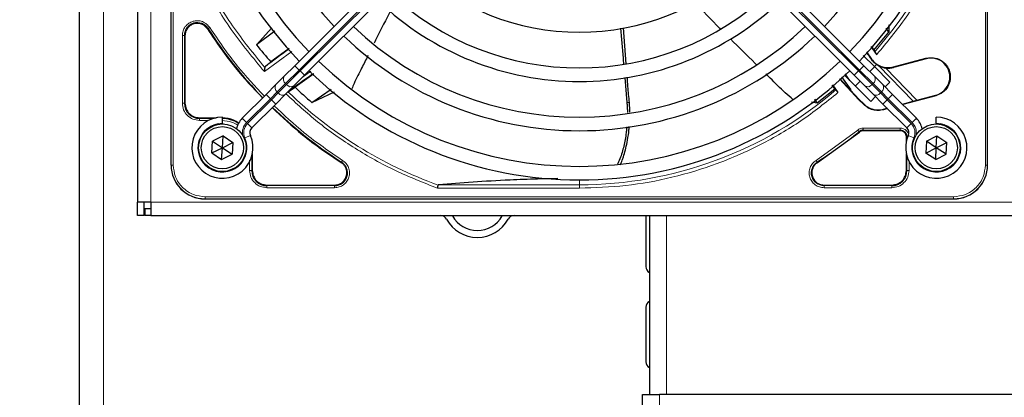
# Paper-space layout 'Blatt3' of a CAD drawing. Header units: millimetres. Extents: x 5 to 418, y 2 to 292.
# Tile 47 of 93: x 59 to 83, y 224 to 234. Entities that reach past the tile are written whole.
import ezdxf

# ---------------------------------------------------------------- set-up
doc = ezdxf.new("R2010")
doc.units = ezdxf.units.MM
doc.layers.add('SLD-0', color=7, linetype='Continuous')
doc.styles.add('SLDTEXTSTYLE0', font='TXT', dxfattribs={"width": 0.605})
doc.dimstyles.new('SLDDIMSTYLE2', dxfattribs={"dimtxt": 3.5, "dimasz": 3.302, "dimexe": 0, "dimexo": 0.0625, "dimgap": 0.875, "dimtad": 1, "dimlfac": 6, "dimrnd": 1e-09, "dimzin": 12, "dimdsep": 46, "dimtxsty": 'SLDTEXTSTYLE0', "dimsah": 1, "dimcen": 0.09, "dimadec": 0, "dimazin": 3, "dimtfac": 1, "dimtofl": 0, "dimtmove": 0, "dimatfit": 3, "dimfxl": 1, "dimfrac": 2, "dimtolj": 1, "dimtzin": 12, "dimarcsym": 0})

# ---------------------------------------------------------------- blocks, each defined once
blk = doc.blocks.new('_D_13')
at = {"layer": 'SLD-0', "color": 7}
for p, q in [((62.596, 260.94), (48.721, 260.94)), ((49.721, 260.94), (49.721, 99.273)), ((62.596, 99.273), (48.721, 99.273))]:
    blk.add_line(p, q, dxfattribs=at)
for points in [[(49.721, 260.94), (49.213, 257.638), (50.229, 257.638)], [(49.721, 99.273), (50.229, 102.575), (49.213, 102.575)]]:
    blk.add_solid(points, dxfattribs=at)
at = {"layer": 'SLD-0', "color": 7, "insert": (45.209, 176.096), "char_height": 3.5, "attachment_point": 1, "rotation": 90, "style": 'SLDTEXTSTYLE0'}
blk.add_mtext('970', dxfattribs=at)

psp = doc.layouts.new('Blatt3')

# ---------------------------------------------------------------- linework, layer by layer
at = {"color": 7, "linetype": 'Continuous', "lineweight": 25}
for p, q in [((60.1795, 219.1063), (60.1795, 250.3563)), ((61.5962, 249.273), (61.5962, 229.1063)), ((62.4212, 230.0147), (62.4212, 248.3647)), ((82.4378, 230.0147), (82.4378, 248.3647)), ((82.4378, 230.0147), (82.4378, 238.4848)), ((71.108, 238.1039), (65.4561, 232.4519)), ((73.751, 238.1039), (79.4029, 232.4519)), ((65.6918, 232.2162), (71.3437, 237.8682)), ((79.1672, 232.2162), (73.5153, 237.8682)), ((73.5782, 232.4989), (73.5089, 233.3806)), ((80.0188, 233.4559), (80.0165, 233.2742)), ((62.7636, 233.1917), (62.7636, 231.5313)), ((64.894, 233.3784), (64.5162, 232.9674)), ((64.9641, 233.2955), (64.5162, 232.9674)), ((79.6517, 232.834), (80.0165, 233.2742)), ((80.0165, 233.2742), (79.9525, 233.3692)), ((79.7179, 232.7244), (79.5821, 232.9196)), ((79.588, 232.9264), (79.6517, 232.834)), ((65.3185, 232.8725), (64.8683, 232.5441)), ((79.3869, 232.7037), (79.6616, 232.429)), ((79.4678, 232.7916), (79.5913, 232.6149)), ((79.6517, 232.834), (79.6697, 232.7952)), ((64.7248, 232.4253), (64.7181, 232.411)), ((64.8683, 232.5441), (64.7248, 232.4253)), ((65.4561, 232.4519), (65.1977, 232.1936)), ((79.4029, 232.4519), (79.6613, 232.1936)), ((79.5477, 232.3072), (79.6656, 232.425)), ((79.7133, 232.4847), (79.6616, 232.429)), ((79.6616, 232.429), (80.0427, 232.0479)), ((79.7108, 232.482), (79.7729, 232.4457)), ((80.1286, 232.421), (80.9248, 232.6344)), ((80.9277, 232.6237), (80.1315, 232.4103)), ((65.1977, 232.1936), (64.9924, 231.9882)), ((65.4334, 231.9579), (65.6918, 232.2162)), ((65.9191, 232.2551), (65.4603, 231.9257)), ((78.8575, 232.1787), (79.086, 231.8615)), ((79.5713, 231.5765), (78.9367, 232.2111)), ((78.9397, 232.255), (79.0548, 232.093)), ((79.4256, 231.9579), (79.1672, 232.2162)), ((79.6613, 232.1936), (79.8666, 231.9882)), ((79.936, 232.3968), (80.7028, 231.6028)), ((64.9924, 231.9882), (64.7507, 231.7466)), ((65.2281, 231.7525), (65.4334, 231.9579)), ((73.5412, 232.1656), (73.5953, 231.5478)), ((78.6904, 231.8851), (78.6271, 231.9742)), ((78.6337, 231.9799), (78.7687, 231.7914)), ((79.2835, 231.6168), (78.8083, 232.1339)), ((78.8155, 232.1404), (79.0735, 231.8503)), ((79.1941, 231.9536), (79.312, 232.0715)), ((79.6309, 231.7525), (79.4256, 231.9579)), ((79.8666, 231.9882), (80.1083, 231.7466)), ((80.0427, 232.0479), (79.9248, 231.93)), ((64.7507, 231.7466), (64.1655, 231.1613)), ((64.9864, 231.5109), (65.2281, 231.7525)), ((65.3045, 231.8172), (65.4603, 231.9257)), ((65.8756, 231.5488), (66.3439, 231.8795)), ((65.8756, 231.5488), (66.4317, 231.8072)), ((78.262, 231.5387), (78.6904, 231.8851)), ((78.6904, 231.8851), (78.7189, 231.858)), ((79.086, 231.8615), (79.0735, 231.8503)), ((79.0738, 231.8505), (79.2924, 231.6235)), ((79.6891, 231.6943), (79.5713, 231.5765)), ((79.8726, 231.5109), (79.6309, 231.7525)), ((80.1083, 231.7466), (80.6935, 231.1613)), ((81.1707, 231.7167), (80.3563, 231.4985)), ((80.6108, 231.5781), (81.1678, 231.7274)), ((64.4012, 230.9256), (64.9864, 231.5109)), ((78.1163, 231.5651), (78.262, 231.5387)), ((78.262, 231.5387), (78.1987, 231.6273)), ((79.2835, 231.6168), (79.3994, 231.5009)), ((79.4027, 231.5132), (79.2924, 231.6235)), ((80.4578, 230.9256), (79.8726, 231.5109)), ((80.3473, 231.5076), (80.6108, 231.5781)), ((79.9846, 231.3989), (79.8823, 231.3715)), ((79.8856, 231.3838), (79.9755, 231.4079)), ((63.1212, 231.1738), (63.5261, 231.1738)), ((63.6795, 231.0397), (63.6795, 231.1897)), ((63.6795, 231.0397), (63.6795, 231.023)), ((81.1795, 231.0397), (81.1795, 231.1897)), ((81.1795, 231.0397), (81.1795, 231.023)), ((63.7001, 230.7276), (63.4405, 230.6015)), ((63.6795, 230.4397), (63.7001, 230.7276)), ((63.7001, 230.7276), (63.9392, 230.5658)), ((78.2661, 230.075), (79.294, 230.8217)), ((80.2962, 230.8555), (79.3886, 230.8555)), ((80.9373, 230.5968), (81.1945, 230.728)), ((81.1795, 230.4397), (81.1945, 230.728)), ((81.1945, 230.728), (81.4366, 230.5709)), ((63.4198, 230.3136), (63.4405, 230.6015)), ((63.4405, 230.6015), (63.6795, 230.4397)), ((63.6795, 230.4397), (63.9392, 230.5658)), ((63.9392, 230.5658), (63.9185, 230.2778)), ((80.4454, 230.5931), (80.4454, 230.7063)), ((80.9373, 230.5968), (80.9223, 230.3085)), ((81.1795, 230.4397), (80.9373, 230.5968)), ((81.1795, 230.4397), (81.4366, 230.5709)), ((81.4217, 230.2826), (81.4366, 230.5709)), ((63.4198, 230.3136), (63.6795, 230.4397)), ((63.4198, 230.3136), (63.6588, 230.1517)), ((63.6588, 230.1517), (63.6795, 230.4397)), ((63.6588, 230.1517), (63.9185, 230.2778)), ((63.6795, 230.4397), (63.9185, 230.2778)), ((64.4136, 230.2862), (64.4136, 229.8813)), ((80.4454, 229.8813), (80.4454, 230.2862)), ((80.9223, 230.3085), (81.1795, 230.4397)), ((81.1645, 230.1514), (80.9223, 230.3085)), ((81.1645, 230.1514), (81.1795, 230.4397)), ((81.1645, 230.1514), (81.4217, 230.2826)), ((81.4217, 230.2826), (81.1795, 230.4397)), ((64.7712, 229.5238), (66.4315, 229.5238)), ((78.4275, 229.5238), (80.0878, 229.5238)), ((61.9295, 229.1063), (61.5962, 229.1063)), ((61.5962, 228.773), (61.5962, 229.1063)), ((61.7628, 228.773), (61.7628, 229.1063)), ((61.9295, 229.1063), (61.9295, 228.773)), ((63.2545, 229.1813), (81.6045, 229.1813)), ((73.1344, 229.1813), (81.6045, 229.1813)), ((61.7795, 228.9397), (61.7795, 228.773)), ((61.9295, 228.9397), (61.7795, 228.9397)), ((61.7628, 228.773), (61.5962, 228.773)), ((61.9295, 228.773), (61.7795, 228.773)), ((61.9295, 228.773), (141.2628, 228.773)), ((74.0628, 228.773), (74.0628, 227.523)), ((74.1462, 228.773), (74.1462, 224.3843)), ((74.0628, 226.523), (74.0628, 225.1897)), ((73.9795, 223.7412), (73.9795, 224.3843)), ((73.9795, 224.3843), (74.3962, 224.3843)), ((85.2295, 224.3843), (74.3962, 224.3843))]:
    psp.add_line(p, q, dxfattribs=at)
at = {"color": 7, "linetype": 'Continuous', "lineweight": 18}
for p, q in [((60.7628, 219.1063), (60.7628, 250.3563)), ((61.9295, 249.273), (61.9295, 229.1063)), ((62.4265, 248.3647), (62.4265, 230.0147)), ((62.4763, 248.3647), (62.4763, 230.0147)), ((82.3827, 230.0147), (82.3827, 248.3647)), ((82.4325, 230.0147), (82.4325, 248.3647)), ((65.5621, 232.3459), (71.2141, 237.9978)), ((71.2376, 237.9742), (65.5857, 232.3223)), ((73.6213, 237.9742), (79.2733, 232.3223)), ((79.2969, 232.3459), (73.6449, 237.9978)), ((62.6987, 231.5314), (62.6987, 233.1916)), ((62.7486, 231.5313), (62.7486, 233.1917)), ((62.7636, 233.1917), (62.7486, 233.1917)), ((63.3274, 233.3611), (63.3148, 233.353)), ((65.3794, 232.8046), (64.7085, 232.3071)), ((65.4561, 232.4519), (65.5621, 232.3459)), ((79.4029, 232.4519), (79.2969, 232.3459)), ((79.5846, 232.6101), (79.5913, 232.6149)), ((80.6108, 231.5781), (79.7729, 232.4457)), ((80.1315, 232.4103), (80.1286, 232.421)), ((80.9277, 232.6237), (80.9248, 232.6344)), ((65.2288, 232.0125), (65.5621, 232.3459)), ((65.5857, 232.3223), (65.2524, 231.989)), ((65.5857, 232.3223), (65.5621, 232.3459)), ((65.5857, 232.3223), (65.6918, 232.2162)), ((65.6363, 232.1607), (65.8519, 232.3188)), ((79.2733, 232.3223), (79.1672, 232.2162)), ((79.2733, 232.3223), (79.2969, 232.3459)), ((79.2733, 232.3223), (79.6066, 231.989)), ((79.6302, 232.0125), (79.2969, 232.3459)), ((65.0234, 231.8072), (65.2288, 232.0125)), ((65.2524, 231.989), (65.047, 231.7836)), ((65.2288, 232.0125), (65.2524, 231.989)), ((79.6302, 232.0125), (79.6066, 231.989)), ((79.6066, 231.989), (79.812, 231.7836)), ((79.8356, 231.8072), (79.6302, 232.0125)), ((64.7507, 231.7466), (64.8568, 231.6405)), ((64.8568, 231.6405), (65.0234, 231.8072)), ((65.047, 231.7836), (64.8803, 231.6169)), ((65.047, 231.7836), (65.0234, 231.8072)), ((79.812, 231.7836), (79.8356, 231.8072)), ((79.812, 231.7836), (79.9787, 231.6169)), ((80.0022, 231.6405), (79.8356, 231.8072)), ((80.1083, 231.7466), (80.0022, 231.6405)), ((81.1678, 231.7274), (81.1707, 231.7167)), ((62.7636, 231.5313), (62.7486, 231.5313)), ((64.2715, 231.0553), (64.8568, 231.6405)), ((64.8803, 231.6169), (64.2951, 231.0317)), ((64.8568, 231.6405), (64.8803, 231.6169)), ((64.8803, 231.6169), (64.9864, 231.5109)), ((73.6559, 231.5483), (73.5953, 231.5478)), ((79.2924, 231.6235), (79.2835, 231.6168)), ((79.3994, 231.5009), (79.4027, 231.5132)), ((79.9787, 231.6169), (79.8726, 231.5109)), ((80.0022, 231.6405), (79.9787, 231.6169)), ((79.9787, 231.6169), (80.5639, 231.0317)), ((80.5875, 231.0553), (80.0022, 231.6405)), ((79.8856, 231.3838), (79.8823, 231.3715)), ((63.1212, 231.1738), (63.1212, 231.1588)), ((63.4666, 231.1588), (63.1212, 231.1588)), ((63.3409, 231.1089), (63.1213, 231.1089)), ((64.1655, 231.1613), (64.2715, 231.0553)), ((64.2951, 231.0317), (64.4012, 230.9256)), ((80.5639, 231.0317), (80.4578, 230.9256)), ((80.6935, 231.1613), (80.5875, 231.0553)), ((64.229, 230.6806), (64.3664, 230.7408)), ((78.2312, 230.1297), (79.2525, 230.8716)), ((79.294, 230.8217), (79.2845, 230.8333)), ((79.3886, 230.8705), (80.2962, 230.8705)), ((79.3886, 230.8555), (79.3886, 230.8705)), ((79.3887, 230.9204), (80.2962, 230.9204)), ((80.2962, 230.8555), (80.2962, 230.8705)), ((80.63, 230.6806), (80.4926, 230.7408)), ((80.4454, 230.7063), (80.4603, 230.7063)), ((80.4603, 230.7063), (80.4603, 230.6526)), ((62.4265, 230.0147), (62.4212, 230.0147)), ((62.4763, 230.0147), (62.4265, 230.0147)), ((64.3487, 229.8814), (64.3487, 230.131)), ((64.3986, 229.8813), (64.3986, 230.2268)), ((66.5928, 230.075), (66.6009, 230.0876)), ((78.2581, 230.0876), (78.2661, 230.075)), ((80.4603, 230.2268), (80.4603, 229.8813)), ((80.5103, 230.1011), (80.5103, 229.8814)), ((82.3827, 230.0147), (82.4325, 230.0147)), ((82.4325, 230.0147), (82.4378, 230.0147)), ((64.3986, 229.8813), (64.4136, 229.8813)), ((80.4454, 229.8813), (80.4603, 229.8813)), ((64.7712, 229.5238), (64.7712, 229.5088)), ((66.4315, 229.5238), (66.4315, 229.5088)), ((68.9849, 229.53), (72.4295, 229.53)), ((72.4295, 229.53), (72.4295, 229.648)), ((72.4295, 229.447), (72.4295, 229.53)), ((78.4275, 229.5238), (78.4275, 229.5088)), ((80.0878, 229.5088), (80.0878, 229.5238)), ((66.4315, 229.5088), (64.7712, 229.5088)), ((66.4315, 229.4589), (64.7712, 229.4589)), ((72.4295, 229.447), (68.9561, 229.447)), ((80.0878, 229.5088), (78.4275, 229.5088)), ((80.0877, 229.4589), (78.4275, 229.4589)), ((61.9295, 229.1063), (141.2628, 229.1063)), ((63.2545, 229.2365), (81.6045, 229.2365)), ((63.2545, 229.2365), (63.2545, 229.1867)), ((63.2545, 229.1867), (81.6045, 229.1867)), ((63.2545, 229.1867), (63.2545, 229.1813)), ((81.6045, 229.1867), (81.6045, 229.2365)), ((81.6045, 229.1813), (81.6045, 229.1867)), ((74.5628, 228.773), (74.5628, 224.3843)), ((74.3962, 224.3843), (74.3962, 223.7202))]:
    psp.add_line(p, q, dxfattribs=at)
at = {"color": 7, "linetype": 'Continuous', "lineweight": 25}
for centre, radius in [((63.6795, 230.4397), 0.5833), ((81.1795, 230.4397), 0.5833), ((63.6795, 230.4397), 0.5167), ((81.1795, 230.4397), 0.5167)]:
    psp.add_circle(centre, radius, dxfattribs=at)
for centre, radius, start, end in [((72.4295, 239.1897), 9.5417, 136.00085, 223.99915), ((72.4295, 239.1897), 9.5417, 316.00085, 43.99915), ((72.4295, 239.1897), 9.2083, 136.03708, 223.96292), ((72.4295, 239.1897), 9.2083, 316.03708, 43.96292), ((72.4295, 239.1897), 8.3333, 136.14599, 223.85401), ((72.4295, 239.1897), 8.3333, 316.14599, 43.85401), ((72.4295, 239.1897), 5.9167, 226.53316, 270), ((72.4295, 239.1897), 5.9167, 270, 313.38582), ((72.4295, 239.1897), 6.7917, 226.40617, 313.59383), ((72.4295, 239.1897), 7.125, 226.34037, 270), ((72.4295, 239.1897), 7.125, 270, 313.65963), ((63.0628, 233.1917), 0.3142, 32.63367, 180), ((72.4295, 239.1897), 8, 226.19375, 313.80625), ((72.4295, 239.1897), 10.8083, 212.63367, 224.11645), ((72.4295, 239.1897), 8.3333, 226.14599, 270), ((72.4295, 239.1897), 8.3333, 270, 313.85401), ((72.4295, 239.1897), 10.0666, 218.17818, 221.31225), ((74.9237, 219.2317), 16.676, 125.2521, 127.70462), ((92.3875, 241.6839), 15.6923, 214.65785, 215.32623), ((72.4295, 239.1897), 9.2083, 226.03708, 313.96292), ((79.9992, 232.904), 0.5111, 243.72308, 285), ((81.0477, 232.1755), 0.4639, 285.00055, 105.00057), ((74.9237, 219.2317), 15.8406, 124.77699, 127.39093), ((72.4295, 239.1897), 9.5417, 226.00085, 270), ((72.4295, 239.1897), 9.5417, 270, 313.99915), ((72.4295, 239.1897), 10.0666, 226.18656, 229.37912), ((63.1212, 231.5313), 0.3725, 180, 270), ((72.4295, 239.1897), 10.8083, 225.88355, 237.36633), ((63.6795, 230.4397), 0.75, 90, 23.67631), ((63.6712, 230.4313), 0.7275, 56.32671, 90), ((64.519, 230.8078), 0.5, 135, 168.57951), ((81.1795, 230.4397), 0.75, 156.32369, 90), ((80.34, 230.8078), 0.5, 11.42049, 45), ((64.519, 230.8078), 0.1667, 135, 203.67631), ((79.3886, 230.7063), 0.1642, 90, 129.36295), ((80.2962, 230.7063), 0.1642, 0, 90), ((80.34, 230.8078), 0.1667, 336.32369, 45), ((63.2545, 230.0147), 0.8333, 180, 270), ((66.4315, 229.823), 0.3142, 270, 57.36633), ((81.6045, 230.0147), 0.8333, 270, 360), ((64.7712, 229.8813), 0.3725, 180, 270), ((80.0878, 229.8813), 0.3725, 270, 0), ((69.0295, 228.6063), 0.1667, 28.69866, 90), ((69.9295, 229.099), 0.8594, 208.69866, 331.30134), ((69.0295, 228.6063), 0.3333, 28.69866, 30), ((69.9295, 229.099), 0.6927, 208.69866, 331.30134), ((70.8295, 228.6063), 0.3333, 150, 151.30134), ((70.8295, 228.6063), 0.1667, 90, 151.30134), ((74.2295, 227.523), 0.1667, 180, 240), ((74.2295, 226.523), 0.1667, 120, 180), ((74.2295, 225.1897), 0.1667, 180, 240)]:
    psp.add_arc(centre, radius, start, end, dxfattribs=at)
at = {"color": 7, "linetype": 'Continuous', "lineweight": 18}
for centre, radius, start, end in [((72.4295, 239.1897), 9.6597, 318.54968, 360), ((65.3093, 232.1195), 0.1339, 146.42175, 233.04947), ((79.5497, 232.1195), 0.1339, 306.95053, 33.57825), ((65.1039, 231.9142), 0.1339, 146.42175, 233.04947), ((65.3594, 232.0695), 0.1339, 216.95053, 303.57825), ((79.4996, 232.0695), 0.1339, 236.42175, 323.04947), ((79.7551, 231.9142), 0.1339, 306.95053, 33.57825), ((65.154, 231.8641), 0.1339, 216.95053, 303.57825), ((72.4295, 239.1897), 10.2672, 225.92524, 250.30502), ((72.4295, 239.1897), 9.6597, 270, 310.62439), ((79.705, 231.8641), 0.1339, 236.42175, 323.04947), ((63.6795, 230.4397), 0.6, 90, 23.67631), ((64.519, 230.8078), 0.35, 135, 189.63709), ((64.519, 230.8078), 0.3167, 135, 203.67631), ((80.34, 230.8078), 0.3167, 336.32369, 45), ((81.1795, 230.4397), 0.6, 156.32369, 90), ((80.34, 230.8078), 0.35, 350.36291, 45), ((72.4295, 239.1897), 10.8083, 302.63367, 309.36295), ((63.2545, 230.0147), 0.828, 180, 270), ((78.4275, 229.823), 0.3142, 122.63367, 270), ((81.6045, 230.0147), 0.828, 270, 360)]:
    psp.add_arc(centre, radius, start, end, dxfattribs=at)
for points, knots in [([(82.1722, 239.1897), (82.1587, 238.8003), (82.1316, 238.0179), (81.9117, 236.8568), (81.5613, 235.7231), (81.0712, 234.6425), (80.4651, 233.6279), (79.9662, 233.0247), (79.7179, 232.7244)], [0, 0, 0, 0, 0.1652331, 0.3319994, 0.5, 0.6679894, 0.8347613, 1, 1, 1, 1]), ([(62.6975, 235.6866), (62.862, 235.2789), (63.1912, 234.4633), (63.8689, 233.3245), (64.4287, 232.6461), (64.7085, 232.3071)], [0, 0, 0, 0, 0.3332246, 0.6667857, 1, 1, 1, 1]), ([(64.7181, 232.411), (64.4475, 232.7433), (63.9061, 233.4078), (63.2497, 234.5197), (62.9293, 235.3147), (62.7692, 235.7122)], [0, 0, 0, 0, 0.3333334, 0.6666667, 1, 1, 1, 1]), ([(62.6987, 233.1916), (62.7022, 233.2296), (62.7093, 233.3076), (62.7665, 233.414), (62.8526, 233.4967), (62.9589, 233.5469), (63.0754, 233.562), (63.1925, 233.5387), (63.298, 233.48), (63.3461, 233.4181), (63.3695, 233.388)], [0, 0, 0, 0, 0.1217125, 0.2499998, 0.3782872, 0.4999997, 0.6217122, 0.7499998, 0.8782874, 1, 1, 1, 1]), ([(63.3695, 233.388), (63.3642, 233.3846), (63.3535, 233.3777), (63.3399, 233.369), (63.33, 233.3628), (63.3283, 233.3617), (63.3274, 233.3611)], [0, 0, 0, 0, 0.2499911, 0.4999941, 0.749997, 1, 1, 1, 1]), ([(63.3695, 233.388), (63.5859, 233.0678), (63.9889, 232.4719), (64.4823, 231.9487), (64.7107, 231.7066)], [0, 0, 0, 0, 0.5371744, 1, 1, 1, 1]), ([(68.9561, 229.447), (68.6076, 229.5836), (67.9085, 229.8575), (66.9251, 230.4121), (66.021, 231.0383), (65.491, 231.5279), (65.2376, 231.7621)], [0, 0, 0, 0, 0.2542196, 0.5099519, 0.7656843, 1, 1, 1, 1]), ([(78.7687, 231.7914), (78.4715, 231.5537), (77.8746, 231.0762), (76.8766, 230.4973), (75.8172, 230.0296), (74.7083, 229.6954), (73.5738, 229.4857), (72.8098, 229.4598), (72.4295, 229.447)], [0, 0, 0, 0, 0.1653003, 0.3320617, 0.5, 0.6679268, 0.834694, 1, 1, 1, 1]), ([(63.1213, 231.1089), (63.0659, 231.1152), (62.9552, 231.1279), (62.8155, 231.2256), (62.7178, 231.3653), (62.7051, 231.476), (62.6987, 231.5314)], [0, 0, 0, 0, 0.2499998, 0.4999995, 0.7499998, 1, 1, 1, 1]), ([(62.6987, 231.5314), (62.705, 231.5314), (62.7177, 231.5314), (62.7339, 231.5313), (62.7455, 231.5313), (62.7476, 231.5313), (62.7486, 231.5313)], [0, 0, 0, 0, 0.24999742, 0.49999828, 0.74999914, 1, 1, 1, 1]), ([(64.9464, 231.4709), (65.1885, 231.2425), (65.7117, 230.749), (66.3077, 230.3461), (66.6278, 230.1297)], [0, 0, 0, 0, 0.4628256, 1, 1, 1, 1]), ([(64.0542, 230.9884), (64.0502, 230.9918), (64.011, 231.0242), (63.8855, 231.0835), (63.7556, 231.0989), (63.6711, 231.1089)], [0, 0, 0, 0, 0.0391304, 0.3753762, 1, 1, 1, 1]), ([(79.2525, 230.8716), (79.2566, 230.8668), (79.2647, 230.857), (79.275, 230.8446), (79.2825, 230.8356), (79.2838, 230.8341), (79.2845, 230.8333)], [0, 0, 0, 0, 0.2500006, 0.5000007, 0.7500004, 1, 1, 1, 1]), ([(80.2962, 230.9204), (80.3231, 230.9176), (80.3647, 230.9131), (80.4145, 230.8865), (80.4488, 230.8589), (80.4757, 230.8246), (80.4946, 230.794), (80.4976, 230.7738), (80.4985, 230.768)], [0, 0, 0, 0, 0.2947051, 0.4548838, 0.6153905, 0.7755694, 0.9360763, 1, 1, 1, 1]), ([(80.4836, 230.7063), (80.481, 230.7063), (80.4728, 230.7063), (80.4636, 230.7063), (80.4614, 230.7063), (80.4603, 230.7063)], [0, 0, 0, 0, 0.1968754, 0.5984377, 1, 1, 1, 1]), ([(62.4763, 230.0147), (62.4867, 229.9168), (62.5027, 229.7662), (62.5997, 229.585), (62.7002, 229.4603), (62.8248, 229.3599), (63.006, 229.2629), (63.1566, 229.2469), (63.2545, 229.2365)], [0, 0, 0, 0, 0.2394568, 0.3683607, 0.5, 0.6316393, 0.7605432, 1, 1, 1, 1]), ([(66.6278, 230.1297), (66.6579, 230.1063), (66.7198, 230.0582), (66.7785, 229.9527), (66.8018, 229.8356), (66.7867, 229.719), (66.7366, 229.6127), (66.6538, 229.5267), (66.5475, 229.4695), (66.4695, 229.4624), (66.4315, 229.4589)], [0, 0, 0, 0, 0.1217127, 0.2499999, 0.378287, 0.4999997, 0.6217125, 0.7499999, 0.8782872, 1, 1, 1, 1]), ([(66.6278, 230.1297), (66.6244, 230.1243), (66.6176, 230.1137), (66.6089, 230.1), (66.6026, 230.0902), (66.6015, 230.0885), (66.6009, 230.0876)], [0, 0, 0, 0, 0.25, 0.5, 0.75, 1, 1, 1, 1]), ([(78.4275, 229.4589), (78.3895, 229.4624), (78.3115, 229.4695), (78.2052, 229.5267), (78.1224, 229.6127), (78.0723, 229.719), (78.0572, 229.8356), (78.0805, 229.9527), (78.1392, 230.0582), (78.2011, 230.1063), (78.2312, 230.1297)], [0, 0, 0, 0, 0.1217123, 0.2499997, 0.3782871, 0.4999994, 0.6217118, 0.7499997, 0.8782875, 1, 1, 1, 1]), ([(81.6045, 229.2365), (81.7024, 229.2469), (81.853, 229.2629), (82.0342, 229.3599), (82.1588, 229.4603), (82.2593, 229.585), (82.3563, 229.7662), (82.3723, 229.9168), (82.3827, 230.0147)], [0, 0, 0, 0, 0.2394568, 0.3683607, 0.5, 0.6316393, 0.7605432, 1, 1, 1, 1])]:
    psp.add_open_spline(points, degree=3, knots=knots, dxfattribs=at)
at = {"color": 7, "linetype": 'Continuous', "lineweight": 25}
for points, knots in [([(75.8907, 233.3533), (75.8854, 233.3585), (75.6662, 233.5767), (75.4522, 233.8), (75.2433, 234.0181)], [0, 0, 0, 0, 0.0237673, 1, 1, 1, 1]), ([(67.8006, 233.7987), (67.6887, 233.582), (67.5528, 233.3185), (67.4211, 233.0529), (67.3978, 233.0059)], [0, 0, 0, 0, 0.8228799, 1, 1, 1, 1]), ([(63.3148, 233.353), (63.5332, 233.03), (63.9388, 232.4302), (64.4355, 231.9036), (64.6648, 231.6606)], [0, 0, 0, 0, 0.5384941, 1, 1, 1, 1]), ([(73.4422, 233.3739), (73.4606, 233.1274), (73.4824, 232.8338), (73.5083, 232.5405), (73.5125, 232.4935)], [0, 0, 0, 0, 0.8395244, 1, 1, 1, 1]), ([(76.7732, 232.4755), (76.7617, 232.4868), (76.5481, 232.6963), (76.3368, 232.9081), (76.1368, 233.1084)], [0, 0, 0, 0, 0.0540537, 1, 1, 1, 1]), ([(67.2465, 232.7015), (67.1964, 232.5988), (67.0848, 232.3702), (66.9387, 232.1042), (66.8709, 231.928), (66.8535, 231.8828)], [0, 0, 0, 0, 0.3774916, 0.8401793, 1, 1, 1, 1]), ([(79.6697, 232.7952), (79.6708, 232.7934), (79.673, 232.7897), (79.6842, 232.7729), (79.6996, 232.7504), (79.7118, 232.7331), (79.7179, 232.7244)], [0, 0, 0, 0, 0.2448343, 0.4943645, 0.7472903, 1, 1, 1, 1]), ([(79.7133, 232.4847), (79.6892, 232.5023), (79.6423, 232.5367), (79.6035, 232.5861), (79.5846, 232.6101)], [0, 0, 0, 0, 0.5129979, 1, 1, 1, 1]), ([(64.7181, 232.411), (64.7177, 232.4061), (64.7167, 232.3955), (64.7147, 232.3727), (64.7116, 232.3429), (64.7096, 232.3205), (64.7085, 232.3071)], [0, 0, 0, 0, 0.2042629, 0.4391303, 0.6662593, 1, 1, 1, 1]), ([(77.6662, 231.6249), (77.6021, 231.6785), (77.406, 231.8424), (77.1937, 232.0637), (77.0343, 232.2194), (76.9979, 232.255)], [0, 0, 0, 0, 0.2724273, 0.8336818, 1, 1, 1, 1]), ([(73.6559, 231.5483), (73.6442, 231.6802), (73.6259, 231.8877), (73.6098, 232.0955), (73.604, 232.1713)], [0, 0, 0, 0, 0.6351651, 1, 1, 1, 1]), ([(78.7189, 231.858), (78.7202, 231.8565), (78.7228, 231.8534), (78.7345, 231.8379), (78.7503, 231.8166), (78.7625, 231.7998), (78.7687, 231.7914)], [0, 0, 0, 0, 0.2470306, 0.4961199, 0.7474731, 1, 1, 1, 1]), ([(73.5953, 231.5478), (73.598, 231.5137), (73.6034, 231.4455), (73.6067, 231.3649), (73.6069, 231.3185), (73.6069, 231.3062)], [0, 0, 0, 0, 0.4229168, 0.846743, 1, 1, 1, 1]), ([(73.6665, 231.3153), (73.6656, 231.3658), (73.6643, 231.4434), (73.6581, 231.5211), (73.6559, 231.5483)], [0, 0, 0, 0, 0.6496874, 1, 1, 1, 1]), ([(79.8823, 231.3715), (79.8392, 231.3632), (79.7532, 231.3467), (79.6223, 231.3669), (79.4987, 231.4148), (79.4325, 231.4722), (79.3994, 231.5009)], [0, 0, 0, 0, 0.2499634, 0.4999972, 0.7499567, 1, 1, 1, 1]), ([(79.4027, 231.5132), (79.4358, 231.4845), (79.502, 231.4272), (79.6255, 231.3792), (79.7565, 231.359), (79.8425, 231.3755), (79.8856, 231.3838)], [0, 0, 0, 0, 0.2499634, 0.4999972, 0.7499567, 1, 1, 1, 1]), ([(64.9005, 231.4249), (65.1435, 231.1957), (65.67, 230.699), (66.2698, 230.2934), (66.5928, 230.075)], [0, 0, 0, 0, 0.4615059, 1, 1, 1, 1]), ([(64.0807, 231.0335), (64.0402, 231.0645), (63.9219, 231.1552), (63.7706, 231.1664), (63.6712, 231.1738)], [0, 0, 0, 0, 0.3424671, 1, 1, 1, 1]), ([(73.5931, 230.9539), (73.5925, 230.9461), (73.5892, 230.9035), (73.5802, 230.827), (73.5633, 230.7035), (73.5375, 230.5604), (73.4998, 230.3993), (73.4527, 230.2418), (73.4071, 230.1217), (73.3752, 230.0561), (73.3668, 230.0387)], [0, 0, 0, 0, 0.0243278, 0.1313023, 0.2384119, 0.411399, 0.5852132, 0.760297, 0.936683, 1, 1, 1, 1]), ([(73.4308, 230.023), (73.4391, 230.0393), (73.4574, 230.0747), (73.4828, 230.139), (73.52, 230.2418), (73.5616, 230.3867), (73.6063, 230.5873), (73.6331, 230.7623), (73.6484, 230.8927), (73.6517, 230.9409), (73.6529, 230.959)], [0, 0, 0, 0, 0.060106, 0.1310639, 0.2220072, 0.4089545, 0.6040842, 0.8556818, 0.9459003, 1, 1, 1, 1]), ([(68.9561, 229.447), (68.9577, 229.4563), (68.9605, 229.4724), (68.9643, 229.4943), (68.9673, 229.5118), (68.9687, 229.5194), (68.9693, 229.5231)], [0, 0, 0, 0, 0.2928137, 0.5029902, 0.7622823, 1, 1, 1, 1]), ([(68.9849, 229.53), (68.9808, 229.5294), (68.975, 229.5286), (68.9704, 229.5258), (68.9697, 229.524), (68.9693, 229.5231)], [0, 0, 0, 0, 0.5518909, 0.7844787, 1, 1, 1, 1]), ([(71.9, 229.6804), (71.7337, 229.6779), (71.3293, 229.6716), (70.6202, 229.6435), (69.7979, 229.5966), (69.2581, 229.5524), (68.9849, 229.53)], [0, 0, 0, 0, 0.14860936, 0.36153784, 0.67684886, 1, 1, 1, 1])]:
    psp.add_open_spline(points, degree=3, knots=knots, dxfattribs=at)
for points in [[(63.3148, 233.353), (63.295, 233.3784), (63.2553, 233.4292), (63.1692, 233.4765), (63.0741, 233.4959), (62.9773, 233.4838), (62.8893, 233.4418), (62.8196, 233.3742), (62.7726, 233.2879), (62.7666, 233.2237), (62.7636, 233.1917)], [(79.5913, 232.6149), (79.6242, 232.5761), (79.6901, 232.4985), (79.8272, 232.4272), (79.9782, 232.3946), (80.0785, 232.4122), (80.1286, 232.421)], [(80.9248, 232.6344), (80.9867, 232.6435), (81.1105, 232.6619), (81.2917, 232.5968), (81.4343, 232.4724), (81.5185, 232.3017), (81.531, 232.1117), (81.4696, 231.9327), (81.3453, 231.7857), (81.2289, 231.7397), (81.1707, 231.7167)], [(62.7636, 231.5313), (62.769, 231.4845), (62.7798, 231.3908), (62.8624, 231.2726), (62.9806, 231.1899), (63.0743, 231.1792), (63.1212, 231.1738)], [(79.3886, 230.8555), (79.3714, 230.854), (79.3369, 230.8509), (79.3083, 230.8314), (79.294, 230.8217)], [(80.4454, 230.7063), (80.4431, 230.7259), (80.4386, 230.765), (80.4041, 230.8143), (80.3548, 230.8488), (80.3157, 230.8533), (80.2962, 230.8555)], [(66.7307, 229.823), (66.7289, 229.848), (66.7253, 229.8979), (66.6964, 229.9679), (66.653, 230.03), (66.6129, 230.06), (66.5928, 230.075)], [(78.2661, 230.075), (78.2461, 230.06), (78.2059, 230.03), (78.1626, 229.9679), (78.1337, 229.8979), (78.1301, 229.848), (78.1283, 229.823)], [(64.4136, 229.8813), (64.419, 229.8345), (64.4298, 229.7408), (64.5124, 229.6226), (64.6306, 229.5399), (64.7243, 229.5292), (64.7712, 229.5238)], [(66.4315, 229.5238), (66.4707, 229.5283), (66.5491, 229.5373), (66.648, 229.6065), (66.7172, 229.7054), (66.7262, 229.7838), (66.7307, 229.823)], [(78.1283, 229.823), (78.1328, 229.7838), (78.1418, 229.7054), (78.211, 229.6065), (78.3099, 229.5373), (78.3883, 229.5283), (78.4275, 229.5238)], [(80.0878, 229.5238), (80.1347, 229.5292), (80.2284, 229.5399), (80.3466, 229.6226), (80.4292, 229.7408), (80.44, 229.8345), (80.4454, 229.8813)]]:
    psp.add_open_spline(points, degree=3, dxfattribs=at)
at = {"color": 7, "linetype": 'Continuous', "lineweight": 18}
for points in [[(62.6987, 233.1916), (62.705, 233.1916), (62.7177, 233.1916), (62.7339, 233.1917), (62.7455, 233.1917), (62.7476, 233.1917), (62.7486, 233.1917)], [(63.1213, 231.1089), (63.1213, 231.1152), (63.1212, 231.1279), (63.1212, 231.1441), (63.1212, 231.1557), (63.1212, 231.1578), (63.1212, 231.1588)], [(79.2525, 230.8716), (79.2731, 230.8857), (79.3142, 230.9138), (79.3639, 230.9182), (79.3887, 230.9204)], [(79.3887, 230.9204), (79.3887, 230.9141), (79.3887, 230.9014), (79.3886, 230.8853), (79.3886, 230.8736), (79.3886, 230.8715), (79.3886, 230.8705)], [(80.2962, 230.9204), (80.2962, 230.9141), (80.2962, 230.9014), (80.2962, 230.8853), (80.2962, 230.8736), (80.2962, 230.8715), (80.2962, 230.8705)], [(78.2312, 230.1297), (78.2346, 230.1243), (78.2414, 230.1137), (78.2501, 230.1), (78.2564, 230.0902), (78.2575, 230.0885), (78.2581, 230.0876)], [(64.7712, 229.4589), (64.7159, 229.4652), (64.6051, 229.4779), (64.4654, 229.5756), (64.3677, 229.7153), (64.3551, 229.8261), (64.3487, 229.8814)], [(64.3986, 229.8813), (64.3976, 229.8813), (64.3955, 229.8814), (64.3839, 229.8814), (64.3677, 229.8814), (64.355, 229.8814), (64.3487, 229.8814)], [(80.5103, 229.8814), (80.5039, 229.8261), (80.4913, 229.7153), (80.3935, 229.5756), (80.2539, 229.4779), (80.1431, 229.4652), (80.0877, 229.4589)], [(80.5103, 229.8814), (80.5039, 229.8814), (80.4913, 229.8814), (80.4751, 229.8814), (80.4634, 229.8814), (80.4614, 229.8813), (80.4603, 229.8813)], [(64.7712, 229.4589), (64.7712, 229.4652), (64.7712, 229.4779), (64.7712, 229.4941), (64.7712, 229.5057), (64.7712, 229.5078), (64.7712, 229.5088)], [(66.4315, 229.4589), (66.4315, 229.4652), (66.4315, 229.4779), (66.4315, 229.4941), (66.4315, 229.5057), (66.4315, 229.5078), (66.4315, 229.5088)], [(78.4275, 229.4589), (78.4275, 229.4652), (78.4275, 229.4779), (78.4275, 229.4941), (78.4275, 229.5057), (78.4275, 229.5078), (78.4275, 229.5088)], [(80.0878, 229.5088), (80.0878, 229.5078), (80.0878, 229.5057), (80.0878, 229.4941), (80.0878, 229.4779), (80.0877, 229.4652), (80.0877, 229.4589)]]:
    psp.add_open_spline(points, degree=3, dxfattribs=at)

# ---------------------------------------------------------------- dimensions: what is measured, and where the dimension line sits
at = {"layer": 'SLD-0', "color": 7}
dim = psp.add_linear_dim(base=(49.7205, 99.273), p1=(62.5962, 260.9397), p2=(62.5962, 99.273), angle=90, dimstyle='SLDDIMSTYLE2', dxfattribs=at)
dim.commit()
dim.dimension.update_dxf_attribs({"geometry": '_D_13', "text_midpoint": (49.7205, 180.1063), "dimtype": 160})

doc.saveas('drawing.dxf')
